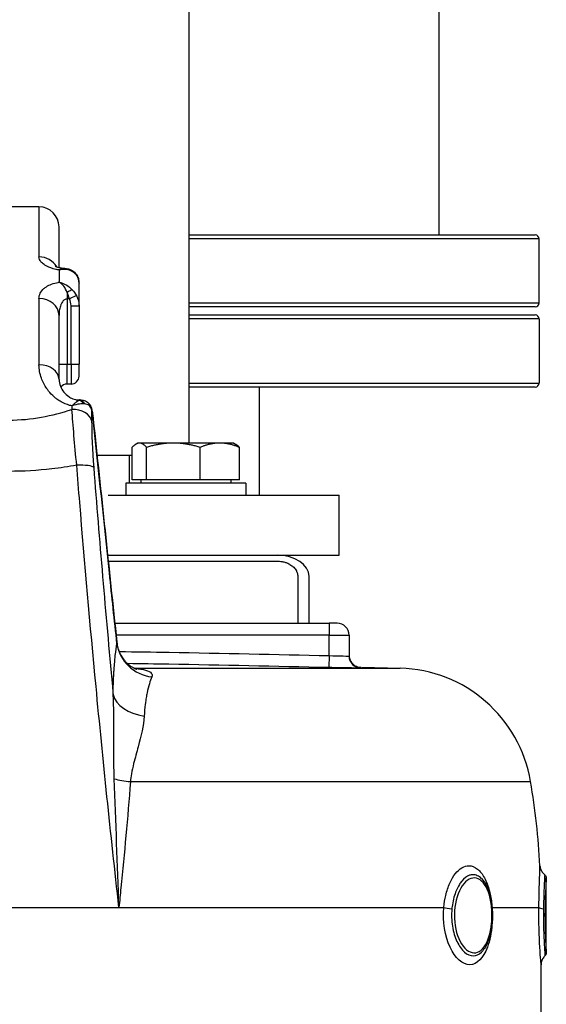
# Model space of a CAD drawing. Header units: millimetres. Extents: x -309 to 8091, y -6405 to -465.
# Tile 54 of 58: x 6600 to 6732, y -2155 to -1909. Entities that reach past the tile are written whole.
import ezdxf

# ---------------------------------------------------------------- set-up
doc = ezdxf.new("R2010")
doc.units = ezdxf.units.MM
doc.header["$LTSCALE"] = 20
doc.layers.add('02-LINIE-035', color=2, linetype='CONTINUOUS')

msp = doc.modelspace()

# ---------------------------------------------------------------- linework, layer by layer
at = {"layer": '02-LINIE-035'}
for p, q in [((6642.5, -2015), (6642.5, -1209.34)), ((6705, -1963), (6705, -1506.33)), ((6605, -1956), (6590, -1956)), ((6605, -1956), (6605, -1968.52)), ((6610, -1971.14), (6610, -1961)), ((6642.5, -1963), (6729, -1963)), ((6730, -1964), (6642.5, -1964)), ((6730, -1980), (6730, -1964)), ((6610, -1971.76), (6610, -1971.76)), ((6610, -1971.76), (6610, -1974.8)), ((6612, -1971.71), (6612, -1971.71)), ((6615, -1980.71), (6615, -1975.06)), ((6612, -1977.39), (6612, -1979.01)), ((6605, -1978.89), (6605, -1995.44)), ((6612.61, -1979.01), (6612, -1979.01)), ((6612, -1979.01), (6612, -1995.27)), ((6614.36, -1978.16), (6612.61, -1979.01)), ((6642.5, -1980), (6730, -1980)), ((6613, -1980.71), (6615, -1980.71)), ((6613, -1995.27), (6613, -1980.71)), ((6615, -1980.71), (6615, -1995.27)), ((6729, -1981), (6642.5, -1981)), ((6610, -1999.13), (6610, -1983.13)), ((6642.5, -1983), (6729, -1983)), ((6730, -1984), (6642.5, -1984)), ((6730, -1984), (6730, -2000)), ((6610, -1995.27), (6612, -1995.27)), ((6612, -1995.27), (6613, -1995.27)), ((6612, -2000.27), (6612, -1995.27)), ((6613, -1995.27), (6615, -1995.27)), ((6613, -1995.27), (6613, -2000.27)), ((6615, -1998.27), (6615, -1995.27)), ((6613, -2000.27), (6612, -2000.27)), ((6642.5, -2000), (6730, -2000)), ((6729, -2001), (6642.5, -2001)), ((6660, -2001), (6660, -2028)), ((6615, -2004.34), (6615, -2004.24)), ((6615.15, -2004.24), (6615, -2004.24)), ((6615.15, -2004.29), (6615.15, -2004.24)), ((6615.43, -2004.24), (6615.43, -2004.24)), ((6611, -2004.95), (6611, -2004.95)), ((6615, -2005.27), (6615, -2005.28)), ((6615.15, -2005.11), (6615.15, -2005.11)), ((6605, -2008.64), (6605, -2008.65)), ((6613.38, -2008.65), (6613.38, -2008.64)), ((6618.55, -2009.05), (6618.56, -2009.04)), ((6628.32, -2018), (6628.32, -2016.06)), ((6629.69, -2015), (6629.27, -2015.24)), ((6630.1, -2015), (6629.69, -2015)), ((6638.59, -2015), (6630.1, -2015)), ((6631.9, -2024.2), (6631.9, -2016.07)), ((6650.18, -2015), (6638.59, -2015)), ((6645.28, -2024.2), (6645.28, -2016.07)), ((6653.69, -2015), (6650.18, -2015)), ((6653.69, -2015), (6654.12, -2015.24)), ((6655.08, -2024.2), (6655.08, -2016.07)), ((6619.51, -2018), (6628.32, -2018)), ((6627.65, -2025), (6627.65, -2018)), ((6628.31, -2024.2), (6628.31, -2018)), ((6605, -2021.77), (6605, -2021.77)), ((6631.9, -2024.2), (6628.31, -2024.2)), ((6630.45, -2024.2), (6630.45, -2025)), ((6645.28, -2024.2), (6631.9, -2024.2)), ((6655.08, -2024.2), (6645.28, -2024.2)), ((6652.94, -2024.2), (6652.94, -2025)), ((6656.69, -2025), (6626.69, -2025)), ((6626.69, -2025), (6626.69, -2028)), ((6656.69, -2025), (6656.69, -2028)), ((6622.26, -2028), (6680, -2028)), ((6680, -2043), (6680, -2028)), ((6622.15, -2043), (6680, -2043)), ((6622.31, -2044.5), (6664.5, -2044.5)), ((6669.67, -2048.33), (6669.67, -2060)), ((6672.5, -2060), (6672.5, -2048.33)), ((6617.79, -2060), (6617.79, -2060)), ((6623.95, -2060), (6677.5, -2060)), ((6679.5, -2060), (6677.5, -2060)), ((6677.5, -2060), (6677.5, -2063)), ((6618.06, -2063), (6618.06, -2063)), ((6677.5, -2063), (6624.26, -2063)), ((6677.5, -2068.09), (6677.5, -2063)), ((6677.5, -2063), (6682.5, -2063)), ((6682.5, -2063), (6682.5, -2068.19)), ((6624.45, -2064.72), (6624.45, -2064.72)), ((6618.43, -2066.99), (6618.43, -2066.99)), ((6677.5, -2068.09), (6677.43, -2071.09)), ((6664.5, -2070.8), (6664.5, -2070.8)), ((6672.5, -2070.98), (6672.5, -2070.98)), ((6685.43, -2071.19), (6685.42, -2070.99)), ((6685.73, -2070.99), (6695.23, -2071.24)), ((6628.81, -2071.24), (6695.23, -2071.24)), ((6623.7, -2082.01), (6623.7, -2082.01)), ((6623.85, -2100.01), (6623.85, -2100.01)), ((6627.84, -2099.58), (6727.87, -2099.58)), ((6623.93, -2102.08), (6623.93, -2102.08)), ((6624.27, -2111), (6624.27, -2111)), ((6731.8, -2142.35), (6731.8, -2123.64)), ((6570.02, -2131), (6624.98, -2131)), ((6624.98, -2131), (6706.17, -2131)), ((6718.24, -2131), (6729.95, -2131)), ((6730.5, -2165.11), (6730.5, -2145.31))]:
    msp.add_line(p, q, dxfattribs=at)
for centre, radius, start, end in [((6605, -1961), 5, 0, 90), ((6729, -1964), 1, 0, 90), ((6729, -1980), 1, 270, 0), ((6729, -1984), 1, 0, 90), ((6613, -1998.27), 2, 270, 0), ((6612, -2002.27), 2, 90, 140.8856), ((6729, -2000), 1, 270, 0), ((6679.5, -2063), 3, 0, 90), ((6694.34, -2105.23), 34, 9.5684, 88.5), ((6541.5, -2131), 189, 3.1511, 9.5684)]:
    msp.add_arc(centre, radius, start, end, dxfattribs=at)
for centre, major_axis, ratio, start_param, end_param in [((6605, -1973.1), (-5, 0), 0.916515, 3.629125, 4.712389), ((6605, -1973.1), (5, 0.01), 0.916602, 0.303959, 0.303963), ((6612, -1973.49), (0.68, 1.88), 0.774467, 5.743693, 6.282073), ((6612, -1978.04), (1.58, 1.23), 0.260824, 0.391904, 1.369605), ((6605, -1983.13), (5, 0), 0.84735, 0, 1.570796), ((6608.39, -1981.23), (3.98, 2.65), 0.878582, 5.754374, 6.166365), ((6605, -1999.13), (5, 0), 0.737028, 0, 1.570796), ((6605, -1994.3), (-5, 0), 0.886502, 1.685014, 1.685082), ((6605, -1994.44), (4.99, 0.23), 0.885158, 4.794254, 4.794302), ((6613.44, -2009.6), (2.29, 5.3), 0.343881, 0.276613, 0.337487), ((6615, -2006.3), (-0.47, 1.94), 0.769026, 5.110404, 5.975519), ((6615.15, -2006.27), (-0.34, 1.97), 0.791734, 5.1249, 6.067553), ((6615.25, -2105.97), (-1.88, 149.98), 0.006948, 0.838608, 0.846345), ((6613.22, -2009.9), (5, 0.03), 0.662708, 0.148376, 1.5664), ((6613.59, -2009.72), (-4.39, -3.74), 0.578639, 3.632221, 3.693037), ((6616.17, -2006.76), (1.93, 0.51), 0.820976, 6.097636, 6.283193), ((6616.17, -2006.76), (1.93, 0.51), 0.820976, 0, 0.000116), ((6619.75, -2107.88), (1.51, -147.75), 0.005237, 3.95657, 3.982586), ((6613.75, -2021.66), (4.98, 0.39), 0.212043, 0.128348, 1.416477), ((6664.5, -2048.33), (8, 0), 0.666667, 0, 1.570796), ((6634.37, -2064.09), (-9.83, 1.84), 0.942097, 0.30745, 1.628978), ((6685.5, -2068.19), (-3, 0), 0.999947, 0, 1.546712), ((6633.39, -2076.76), (-10, 0.11), 0.663174, 0.174785, 1.366627), ((6630.14, -2097.92), (9.97, -0.76), 0.187564, 4.038844, 4.494398), ((6708.63, -2131), (-2.99, 0.29), 0.135021, 0.62097, 1.44019), ((6720.96, -2131), (-2.99, -0.21), 0.150022, 5.938053, 5.939953), ((6720.96, -2131), (-2.99, -0.21), 0.150022, 5.845127, 5.84659), ((6732.94, -2131), (-3, 0.05), 0.164562, 0.092094, 0.911315)]:
    msp.add_ellipse(centre, major_axis=major_axis, ratio=ratio, start_param=start_param, end_param=end_param, dxfattribs=at)
for points, knots in [([(6610, -1971.76), (6609.73, -1971.72), (6609.46, -1971.67), (6609.2, -1971.61), (6608.33, -1971.42), (6607.57, -1971.14), (6606.94, -1970.81), (6606.71, -1970.69), (6606.5, -1970.56), (6606.31, -1970.43), (6605.97, -1970.21), (6605.7, -1969.97), (6605.5, -1969.72), (6605.17, -1969.32), (6605, -1968.92), (6605, -1968.52)], [0, 0, 0, 0, 0.089157, 0.089157, 0.089157, 0.389381, 0.389381, 0.389381, 0.5, 0.5, 0.5, 0.693605, 0.693605, 0.693605, 1, 1, 1, 1]), ([(6609.06, -1970.78), (6609.06, -1970.78), (6609.12, -1970.82), (6609.32, -1970.92), (6609.46, -1970.98), (6609.84, -1971.1), (6610.08, -1971.17), (6610.61, -1971.28), (6610.91, -1971.32), (6611.27, -1971.35), (6611.32, -1971.36), (6611.37, -1971.36)], [0.4845023, 0.4845023, 0.4845023, 0.4845023, 0.5873357, 0.5873357, 0.6830323, 0.6830323, 0.7843736, 0.7843736, 0.8807165, 0.8807165, 0.8961906, 0.8961906, 0.8961906, 0.8961906]), ([(6610, -1971.14), (6610.11, -1971.17), (6610.23, -1971.2), (6610.61, -1971.28), (6610.91, -1971.32), (6611.27, -1971.35), (6611.32, -1971.36), (6611.37, -1971.36)], [0.7382124, 0.7382124, 0.7382124, 0.7382124, 0.7843736, 0.7843736, 0.8807165, 0.8807165, 0.8961906, 0.8961906, 0.8961906, 0.8961906]), ([(6611.46, -1971.36), (6611.15, -1971.34), (6610.76, -1971.43), (6610.34, -1971.6), (6610.23, -1971.65), (6610.12, -1971.7), (6610, -1971.76)], [0.3589784, 0.3589784, 0.3589784, 0.3589784, 0.8651986, 0.8651986, 0.8651986, 1, 1, 1, 1]), ([(6612.68, -1971.61), (6613.1, -1971.76), (6613.51, -1972), (6614.16, -1972.6), (6614.43, -1972.95), (6614.79, -1973.7), (6614.91, -1974.1), (6614.99, -1974.69), (6615, -1974.88), (6615, -1975.06)], [0.000128, 0.000128, 0.000128, 0.000128, 0.1528106, 0.1528106, 0.293723, 0.293723, 0.4238453, 0.4238453, 0.4815083, 0.4815083, 0.4815083, 0.4815083]), ([(6615, -1975.06), (6615, -1974.38), (6614.82, -1973.75), (6614.51, -1973.25), (6614.22, -1972.78), (6613.81, -1972.41), (6613.33, -1972.15)], [0, 0, 0, 0, 0.518172, 0.518172, 0.518172, 1, 1, 1, 1]), ([(6605, -1978.89), (6605, -1977.99), (6605.41, -1977.13), (6606.25, -1976.4), (6606.43, -1976.24), (6606.63, -1976.09), (6606.86, -1975.94), (6607.61, -1975.46), (6608.61, -1975.07), (6609.76, -1974.85), (6609.84, -1974.83), (6609.92, -1974.82), (6610, -1974.8)], [0, 0, 0, 0, 0.5, 0.5, 0.5, 0.607782, 0.607782, 0.607782, 0.97431, 0.97431, 0.97431, 1, 1, 1, 1]), ([(6612, -1979.01), (6611.89, -1979.01), (6611.78, -1979.03), (6611.67, -1979.06), (6611.58, -1979.09), (6611.48, -1979.14), (6611.4, -1979.19), (6611.19, -1979.32), (6611.01, -1979.5), (6610.87, -1979.7), (6610.73, -1979.88), (6610.62, -1980.08), (6610.53, -1980.28), (6610.5, -1980.35), (6610.46, -1980.43), (6610.44, -1980.5), (6610.29, -1980.87), (6610.19, -1981.25), (6610.13, -1981.64), (6610.04, -1982.13), (6610, -1982.63), (6610, -1983.13)], [0, 0, 0, 0, 0.06181, 0.06181, 0.06181, 0.118241, 0.118241, 0.118241, 0.26387, 0.26387, 0.26387, 0.40093, 0.40093, 0.40093, 0.45041, 0.45041, 0.45041, 0.692235, 0.692235, 0.692235, 1, 1, 1, 1]), ([(6613.22, -2005.72), (6613.02, -2005.68), (6612.83, -2005.63), (6612.64, -2005.58), (6611.89, -2005.37), (6611.19, -2005.07), (6610.54, -2004.71), (6610.16, -2004.5), (6609.81, -2004.26), (6609.47, -2004.02), (6609.24, -2003.84), (6609.02, -2003.66), (6608.8, -2003.47), (6608.28, -2003.02), (6607.81, -2002.52), (6607.41, -2002.02), (6607.24, -2001.81), (6607.09, -2001.6), (6606.94, -2001.39), (6606.37, -2000.56), (6605.92, -1999.67), (6605.6, -1998.79), (6605.2, -1997.68), (6605, -1996.56), (6605, -1995.44)], [0, 0, 0, 0, 0.03379, 0.03379, 0.03379, 0.169557, 0.169557, 0.169557, 0.25, 0.25, 0.25, 0.306466, 0.306466, 0.306466, 0.444259, 0.444259, 0.444259, 0.5, 0.5, 0.5, 0.721826, 0.721826, 0.721826, 1, 1, 1, 1]), ([(6610, -1999.13), (6610, -1999.63), (6610.11, -2000.2), (6610.57, -2001.3), (6610.86, -2001.8), (6611.56, -2002.66), (6611.95, -2003.05), (6612.72, -2003.58), (6613.04, -2003.77), (6613.63, -2004.01), (6613.86, -2004.09), (6614.24, -2004.17), (6614.38, -2004.2), (6614.68, -2004.23), (6614.84, -2004.24), (6615, -2004.24)], [0, 0, 0, 0, 0.420816, 0.420816, 0.734747, 0.734747, 0.9864, 0.9864, 1.135418, 1.135418, 1.218562, 1.218562, 1.263926, 1.263926, 1.311765, 1.311765, 1.311765, 1.311765]), ([(6615, -2004.34), (6614.85, -2004.42), (6614.67, -2004.54), (6614.47, -2004.69), (6614.27, -2004.83), (6614.05, -2005.01), (6613.82, -2005.2), (6613.72, -2005.29), (6613.61, -2005.37), (6613.51, -2005.47), (6613.46, -2005.51), (6613.41, -2005.55), (6613.36, -2005.6), (6613.33, -2005.62), (6613.31, -2005.64), (6613.29, -2005.66), (6613.27, -2005.67), (6613.26, -2005.68), (6613.25, -2005.69), (6613.25, -2005.7), (6613.24, -2005.7), (6613.23, -2005.71), (6613.23, -2005.71), (6613.23, -2005.71), (6613.23, -2005.71), (6613.22, -2005.72), (6613.22, -2005.72), (6613.22, -2005.72)], [0, 0, 0, 0, 0.372379, 0.372379, 0.372379, 0.720983, 0.720983, 0.720983, 0.867591, 0.867591, 0.867591, 0.935969, 0.935969, 0.935969, 0.968822, 0.968822, 0.968822, 0.98477, 0.98477, 0.98477, 0.992543, 0.992543, 0.992543, 0.995838, 0.995838, 0.995838, 1, 1, 1, 1]), ([(6615.43, -2004.24), (6615.83, -2004.24), (6616.24, -2004.32), (6616.94, -2004.63), (6617.25, -2004.85), (6617.7, -2005.34), (6617.87, -2005.6), (6618.03, -2006), (6618.07, -2006.12), (6618.1, -2006.25)], [0, 0, 0, 0, 0.1371522, 0.1371522, 0.2550942, 0.2550942, 0.3534926, 0.3534926, 0.395398, 0.395398, 0.395398, 0.395398]), ([(6581.78, -2006.59), (6584.25, -2007.42), (6586.83, -2008.09), (6589.48, -2008.56), (6591.69, -2008.94), (6593.93, -2009.18), (6596.2, -2009.24), (6596.64, -2009.25), (6597.08, -2009.26), (6597.53, -2009.26), (6597.53, -2009.26), (6597.54, -2009.26), (6597.54, -2009.26), (6600.27, -2009.26), (6602.94, -2009.01), (6605.59, -2008.54), (6608.23, -2008.08), (6610.78, -2007.41), (6613.22, -2006.59)], [0, 0, 0, 0, 0.250151, 0.250151, 0.250151, 0.459302, 0.459302, 0.459302, 0.5, 0.5, 0.5, 0.500476, 0.500476, 0.500476, 0.751079, 0.751079, 0.751079, 1, 1, 1, 1]), ([(6616.19, -2005.21), (6615.87, -2005.19), (6615.52, -2005.21), (6615.15, -2005.25), (6614.55, -2005.33), (6613.88, -2005.49), (6613.22, -2005.72)], [0, 0, 0, 0, 0.3773337, 0.3773337, 0.3773337, 0.9999323, 0.9999323, 0.9999323, 0.9999323]), ([(6618.15, -2006.55), (6618.05, -2006.15), (6617.83, -2005.84), (6617.52, -2005.62), (6617.23, -2005.41), (6616.86, -2005.28), (6616.44, -2005.23)], [0, 0, 0, 0, 0.517979, 0.517979, 0.517979, 1, 1, 1, 1]), ([(6618.1, -2006.25), (6618.17, -2006.49), (6618.23, -2006.77), (6618.32, -2007.28), (6618.36, -2007.5), (6618.45, -2008.11), (6618.51, -2008.53), (6618.56, -2008.97), (6618.56, -2009.01), (6618.56, -2009.04)], [0, 0, 0, 0, 0.1104106, 0.1104106, 0.1868365, 0.1868365, 0.3106797, 0.3106797, 0.3213702, 0.3213702, 0.3213702, 0.3213702]), ([(6618.55, -2009.05), (6618.52, -2008.71), (6618.47, -2008.36), (6618.43, -2008.04), (6618.38, -2007.72), (6618.33, -2007.42), (6618.28, -2007.16), (6618.24, -2006.92), (6618.19, -2006.72), (6618.15, -2006.55)], [0, 0, 0, 0, 0.346227, 0.346227, 0.346227, 0.692595, 0.692595, 0.692595, 1, 1, 1, 1]), ([(6624.48, -2065.13), (6623.86, -2059.24), (6623.23, -2053.35), (6621.26, -2034.66), (6619.91, -2021.85), (6618.55, -2009.05)], [0, 0, 0, 0, 0.315066, 0.315066, 1, 1, 1, 1]), ([(6614.43, -2020.55), (6612.37, -2020.92), (6610.29, -2021.22), (6608.18, -2021.46), (6604.65, -2021.86), (6601.13, -2022.07), (6597.56, -2022.07), (6597.54, -2022.07), (6597.52, -2022.07), (6597.51, -2022.07), (6593.95, -2022.07), (6590.43, -2021.87), (6586.91, -2021.47), (6584.78, -2021.23), (6582.66, -2020.92), (6580.57, -2020.55)], [0, 0, 0, 0, 0.18626, 0.18626, 0.18626, 0.498543, 0.498543, 0.498543, 0.5, 0.5, 0.5, 0.811153, 0.811153, 0.811153, 1, 1, 1, 1]), ([(6624.98, -2131), (6622.91, -2112.59), (6621, -2094.11), (6619.25, -2075.79), (6617.78, -2060.39), (6616.44, -2045.07), (6615.18, -2029.84), (6614.93, -2026.74), (6614.68, -2023.64), (6614.43, -2020.55)], [0, 0, 0, 0, 0.497038, 0.497038, 0.497038, 0.91486, 0.91486, 0.91486, 1, 1, 1, 1]), ([(6618.68, -2021.13), (6620.09, -2039.23), (6621.64, -2057.47), (6623.35, -2075.82), (6623.41, -2076.48), (6623.47, -2077.14), (6623.53, -2077.8)], [0, 0, 0, 0, 0.965203, 0.965203, 0.965203, 1, 1, 1, 1]), ([(6664.5, -2044.5), (6664.92, -2044.5), (6665.65, -2044.56), (6666.44, -2044.76), (6667.02, -2044.96), (6667.38, -2045.13), (6667.81, -2045.36), (6668.14, -2045.58), (6668.52, -2045.88), (6668.79, -2046.15), (6669.09, -2046.53), (6669.29, -2046.85), (6669.47, -2047.25), (6669.56, -2047.52), (6669.62, -2047.8), (6669.66, -2048.04), (6669.67, -2048.23), (6669.67, -2048.33)], [-7.853982, -7.853982, -7.853982, -7.853982, -7.592182, -7.395833, -7.330383, -7.199483, -7.134033, -7.003134, -6.937684, -6.806784, -6.741334, -6.610435, -6.544985, -6.44681, -6.414085, -6.348635, -6.283185, -6.283185, -6.283185, -6.283185]), ([(6623.74, -2072), (6623.75, -2071.97), (6623.75, -2071.95), (6623.75, -2071.92), (6623.79, -2071.34), (6623.83, -2070.78), (6623.87, -2070.25), (6623.93, -2069.46), (6624, -2068.73), (6624.07, -2068.06), (6624.2, -2066.92), (6624.33, -2065.94), (6624.48, -2065.13)], [0, 0, 0, 0, 0.009223, 0.009223, 0.009223, 0.207241, 0.207241, 0.207241, 0.5, 0.5, 0.5, 1, 1, 1, 1]), ([(6624.45, -2064.72), (6624.55, -2065.75), (6624.85, -2066.77), (6625.76, -2068.58), (6626.39, -2069.41), (6627.38, -2070.33), (6627.7, -2070.58), (6628.26, -2070.95), (6628.5, -2071.09), (6628.87, -2071.27), (6629.01, -2071.33), (6629.22, -2071.41), (6629.29, -2071.44), (6629.39, -2071.47), (6629.42, -2071.48), (6629.42, -2071.48)], [0, 0, 0, 0, 0.340543, 0.340543, 0.67889, 0.67889, 0.831333, 0.831333, 0.953957, 0.953957, 1.04558, 1.04558, 1.117481, 1.117481, 1.191872, 1.191872, 1.191872, 1.191872]), ([(6625.04, -2067.08), (6629.19, -2067.13), (6633.35, -2067.2), (6637.5, -2067.27), (6650.84, -2067.5), (6664.17, -2067.79), (6677.5, -2068.09)], [0.6720678, 0.6720678, 0.6720678, 0.6720678, 0.7500003, 0.7500003, 0.7500003, 1, 1, 1, 1]), ([(6677.5, -2068.09), (6678.82, -2068.14), (6680.11, -2068.18), (6681.96, -2068.21), (6682.5, -2068.21), (6682.5, -2068.19)], [0, 0, 0, 0, 0.5, 0.5, 1, 1, 1, 1]), ([(6682.5, -2067.99), (6682.5, -2068.11), (6682.51, -2068.22), (6682.53, -2068.45), (6682.55, -2068.56), (6682.62, -2068.88), (6682.7, -2069.08), (6682.88, -2069.47), (6682.99, -2069.65), (6683.24, -2069.98), (6683.39, -2070.14), (6683.71, -2070.41), (6683.88, -2070.53), (6684.25, -2070.73), (6684.44, -2070.81), (6684.9, -2070.94), (6685.16, -2070.99), (6685.42, -2070.99)], [0, 0, 0, 0, 0.0341645, 0.0341645, 0.0678931, 0.0678931, 0.1324228, 0.1324228, 0.1952686, 0.1952686, 0.2581144, 0.2581144, 0.3209602, 0.3209602, 0.383806, 0.383806, 0.4626136, 0.4626136, 0.4626136, 0.4626136]), ([(6677.43, -2071.09), (6664.11, -2070.79), (6650.78, -2070.5), (6637.45, -2070.27), (6634.01, -2070.21), (6630.58, -2070.15), (6627.14, -2070.1)], [0, 0, 0, 0, 0.2500941, 0.2500941, 0.2500941, 0.3146252, 0.3146252, 0.3146252, 0.3146252]), ([(6685.43, -2071.19), (6685.43, -2071.21), (6684.56, -2071.21), (6683.08, -2071.19), (6681.61, -2071.18), (6679.54, -2071.14), (6677.43, -2071.09)], [0, 0, 0, 0, 0.499928, 0.499928, 0.499928, 1, 1, 1, 1]), ([(6623.53, -2077.8), (6623.55, -2076.35), (6623.59, -2074.99), (6623.65, -2073.73), (6623.66, -2073.32), (6623.69, -2072.92), (6623.71, -2072.52), (6623.72, -2072.35), (6623.73, -2072.17), (6623.74, -2072)], [0, 0, 0, 0, 0.677989, 0.677989, 0.677989, 0.90028, 0.90028, 0.90028, 1, 1, 1, 1]), ([(6629.07, -2071.35), (6630.06, -2071.43), (6630.95, -2071.54), (6631.66, -2071.73), (6633.02, -2072.09), (6633.53, -2072.72), (6633.21, -2073.44)], [0.2404846, 0.2404846, 0.2404846, 0.2404846, 0.5, 0.5, 0.5, 1, 1, 1, 1]), ([(6633.21, -2073.44), (6632.76, -2074.42), (6632.37, -2075.73), (6632.03, -2077.39), (6631.95, -2077.8), (6631.87, -2078.23), (6631.79, -2078.68), (6631.72, -2079.13), (6631.65, -2079.6), (6631.59, -2080.08), (6631.58, -2080.16), (6631.57, -2080.24), (6631.56, -2080.31), (6631.45, -2081.22), (6631.36, -2082.19), (6631.29, -2083.23)], [0, 0, 0, 0, 0.504061, 0.504061, 0.504061, 0.628889, 0.628889, 0.628889, 0.753092, 0.753092, 0.753092, 0.772384, 0.772384, 0.772384, 1, 1, 1, 1]), ([(6623.81, -2098.91), (6623.73, -2096.99), (6623.72, -2095.11), (6623.72, -2093.22), (6623.72, -2091.42), (6623.73, -2089.62), (6623.74, -2087.82), (6623.75, -2084.42), (6623.73, -2081.08), (6623.53, -2077.8)], [0, 0, 0, 0, 0.265918, 0.265918, 0.265918, 0.519268, 0.519268, 0.519268, 1, 1, 1, 1]), ([(6631.29, -2083.23), (6631.14, -2085.61), (6630.53, -2088.13), (6629.8, -2090.86), (6629.43, -2092.22), (6629.03, -2093.63), (6628.66, -2095.09), (6628.46, -2095.92), (6628.26, -2096.77), (6628.11, -2097.65), (6628, -2098.28), (6627.91, -2098.92), (6627.84, -2099.58)], [0, 0, 0, 0, 0.5, 0.5, 0.5, 0.751514, 0.751514, 0.751514, 0.895882, 0.895882, 0.895882, 1, 1, 1, 1]), ([(6627.84, -2099.58), (6627.51, -2104.07), (6627.14, -2108.58), (6626.72, -2113.11), (6626.33, -2117.44), (6625.91, -2121.78), (6625.47, -2126.13), (6625.31, -2127.75), (6625.14, -2129.37), (6624.98, -2131)], [0, 0, 0, 0, 0.4321887, 0.4321887, 0.4321887, 0.8458026, 0.8458026, 0.8458026, 1, 1, 1, 1]), ([(6706.17, -2131), (6706.27, -2129.96), (6706.44, -2128.95), (6706.66, -2128), (6706.92, -2126.91), (6707.26, -2125.89), (6707.66, -2124.97), (6707.88, -2124.48), (6708.12, -2124.01), (6708.38, -2123.58), (6708.82, -2122.84), (6709.32, -2122.23), (6709.84, -2121.75), (6710.41, -2121.23), (6711.02, -2120.87), (6711.64, -2120.71), (6711.9, -2120.64), (6712.17, -2120.61), (6712.43, -2120.6), (6713.19, -2120.6), (6713.93, -2120.9), (6714.61, -2121.45), (6715.24, -2121.96), (6715.82, -2122.68), (6716.32, -2123.58), (6716.84, -2124.53), (6717.27, -2125.68), (6717.6, -2126.95), (6717.86, -2127.96), (6718.05, -2129.05), (6718.17, -2130.17), (6718.2, -2130.45), (6718.22, -2130.72), (6718.24, -2131)], [0, 0, 0, 0, 0.0902582, 0.0902582, 0.0902582, 0.1936914, 0.1936914, 0.1936914, 0.25, 0.25, 0.25, 0.3473076, 0.3473076, 0.3473076, 0.4547331, 0.4547331, 0.4547331, 0.5, 0.5, 0.5, 0.6303366, 0.6303366, 0.6303366, 0.75, 0.75, 0.75, 0.8762367, 0.8762367, 0.8762367, 0.975991, 0.975991, 0.975991, 1, 1, 1, 1]), ([(6729.95, -2131), (6729.99, -2128.12), (6730.06, -2125.49), (6730.12, -2123.58), (6730.15, -2122.58), (6730.17, -2121.81), (6730.19, -2121.3), (6730.21, -2120.85), (6730.21, -2120.61), (6730.21, -2120.6), (6730.21, -2120.6), (6730.21, -2120.6), (6730.21, -2120.6)], [0, 0, 0, 0, 0.25, 0.25, 0.25, 0.3818068, 0.3818068, 0.3818068, 0.5, 0.5, 0.5, 0.5001763, 0.5001763, 0.5001763, 0.5001763]), ([(6730.21, -2120.6), (6730.23, -2120.93), (6730.3, -2121.25), (6730.54, -2121.86), (6730.72, -2122.14), (6731.07, -2122.55), (6731.23, -2122.7), (6731.4, -2122.83)], [0, 0, 0, 0, 0.0971713, 0.0971713, 0.1946977, 0.1946977, 0.2597907, 0.2597907, 0.2597907, 0.2597907]), ([(6715.55, -2123.79), (6715.24, -2123.48), (6714.9, -2123.24), (6714.55, -2123.08), (6714.2, -2122.92), (6713.83, -2122.84), (6713.46, -2122.84), (6713.16, -2122.84), (6712.86, -2122.89), (6712.57, -2122.99), (6711.9, -2123.22), (6711.24, -2123.72), (6710.65, -2124.44), (6710.45, -2124.69), (6710.25, -2124.96), (6710.07, -2125.26), (6709.71, -2125.83), (6709.4, -2126.48), (6709.13, -2127.19), (6708.72, -2128.28), (6708.42, -2129.5), (6708.26, -2130.81), (6708.23, -2130.99), (6708.21, -2131.17), (6708.2, -2131.36)], [0.345577, 0.345577, 0.345577, 0.345577, 0.4224426, 0.4224426, 0.4224426, 0.5, 0.5, 0.5, 0.5620177, 0.5620177, 0.5620177, 0.7019548, 0.7019548, 0.7019548, 0.75, 0.75, 0.75, 0.8412321, 0.8412321, 0.8412321, 0.9806098, 0.9806098, 0.9806098, 1, 1, 1, 1]), ([(6718.17, -2131.48), (6718.08, -2130.23), (6717.88, -2129.01), (6717.56, -2127.93), (6716.96, -2125.85), (6715.96, -2124.37), (6714.8, -2123.85), (6713.63, -2123.33), (6712.29, -2123.79), (6711.19, -2125.1), (6710.09, -2126.42), (6709.24, -2128.56), (6708.94, -2130.98)], [0.5602271, 0.5602271, 0.5602271, 0.5602271, 0.625, 0.625, 0.625, 0.75, 0.75, 0.75, 0.875, 0.875, 0.875, 1, 1, 1, 1]), ([(6715.56, -2123.79), (6716.1, -2124.32), (6716.56, -2125.01), (6717.34, -2126.65), (6717.66, -2127.62), (6718.07, -2129.53), (6718.2, -2130.46), (6718.35, -2132.52), (6718.35, -2133.68), (6718.17, -2135.88), (6717.99, -2136.95), (6717.49, -2138.89), (6717.16, -2139.78), (6716.5, -2141.03), (6716.22, -2141.46), (6715.9, -2141.83)], [0, 0, 0, 0, 0.33254, 0.33254, 0.678557, 0.678557, 0.965113, 0.965113, 1.303656, 1.303656, 1.634846, 1.634846, 1.967272, 1.967272, 2.17591, 2.17591, 2.17591, 2.17591]), ([(6731.4, -2122.84), (6731.4, -2122.84), (6731.4, -2122.84), (6731.4, -2122.84), (6731.4, -2122.84), (6731.4, -2122.89), (6731.39, -2122.99), (6731.38, -2123.22), (6731.35, -2123.72), (6731.31, -2124.44), (6731.3, -2124.69), (6731.29, -2124.96), (6731.27, -2125.26), (6731.25, -2125.83), (6731.22, -2126.48), (6731.19, -2127.19), (6731.16, -2128.28), (6731.12, -2129.5), (6731.1, -2130.81), (6731.1, -2130.99), (6731.1, -2131.17), (6731.1, -2131.36)], [0.4999142, 0.4999142, 0.4999142, 0.4999142, 0.5, 0.5, 0.5, 0.5620177, 0.5620177, 0.5620177, 0.7019548, 0.7019548, 0.7019548, 0.75, 0.75, 0.75, 0.8412321, 0.8412321, 0.8412321, 0.9806098, 0.9806098, 0.9806098, 1, 1, 1, 1]), ([(6731.4, -2122.84), (6731.49, -2122.9), (6731.56, -2122.98), (6731.69, -2123.16), (6731.73, -2123.26), (6731.79, -2123.45), (6731.8, -2123.54), (6731.8, -2123.63)], [0.00006538, 0.00006538, 0.00006538, 0.00006538, 0.03236907, 0.03236907, 0.06486701, 0.06486701, 0.09212398, 0.09212398, 0.09212398, 0.09212398]), ([(6731.8, -2123.64), (6731.8, -2123.65), (6731.76, -2124.15), (6731.7, -2125.1), (6731.63, -2126.42), (6731.52, -2128.56), (6731.48, -2130.98)], [0.7844727, 0.7844727, 0.7844727, 0.7844727, 0.875, 0.875, 0.875, 1, 1, 1, 1]), ([(6718.22, -2135.19), (6718.06, -2137.3), (6717.67, -2139.31), (6717.07, -2140.94), (6716.07, -2143.65), (6714.46, -2145.31), (6712.68, -2145.31), (6710.91, -2145.31), (6709.01, -2143.67), (6707.73, -2140.95), (6706.45, -2138.23), (6705.84, -2134.53), (6706.17, -2131)], [0.0986771, 0.0986771, 0.0986771, 0.0986771, 0.25, 0.25, 0.25, 0.5, 0.5, 0.5, 0.75, 0.75, 0.75, 1, 1, 1, 1]), ([(6708.2, -2131.36), (6708.06, -2132.81), (6708.11, -2134.32), (6708.33, -2135.71), (6708.55, -2137.11), (6708.95, -2138.43), (6709.47, -2139.54), (6709.47, -2139.55), (6709.48, -2139.55), (6709.48, -2139.56), (6710, -2140.67), (6710.65, -2141.57), (6711.35, -2142.17), (6712.05, -2142.78), (6712.8, -2143.1), (6713.53, -2143.1), (6714.26, -2143.1), (6714.96, -2142.78), (6715.59, -2142.17), (6715.69, -2142.07), (6715.8, -2141.96), (6715.9, -2141.84)], [0, 0, 0, 0, 0.1248524, 0.1248524, 0.1248524, 0.25, 0.25, 0.25, 0.250524, 0.250524, 0.250524, 0.3753899, 0.3753899, 0.3753899, 0.499891, 0.499891, 0.499891, 0.6243466, 0.6243466, 0.6243466, 0.6454872, 0.6454872, 0.6454872, 0.6454872]), ([(6708.94, -2130.98), (6708.64, -2133.41), (6708.91, -2136), (6709.64, -2138.05), (6710.38, -2140.11), (6711.56, -2141.62), (6712.79, -2142.14), (6714.01, -2142.66), (6715.28, -2142.22), (6716.26, -2140.89), (6717.23, -2139.56), (6717.9, -2137.42), (6718.13, -2135.01), (6718.24, -2133.85), (6718.25, -2132.65), (6718.17, -2131.48)], [0, 0, 0, 0, 0.125, 0.125, 0.125, 0.25, 0.25, 0.25, 0.375, 0.375, 0.375, 0.5, 0.5, 0.5, 0.5602271, 0.5602271, 0.5602271, 0.5602271]), ([(6730.5, -2145.31), (6730.5, -2145.31), (6730.33, -2143.67), (6730.17, -2140.95), (6730.01, -2138.23), (6729.9, -2134.53), (6729.95, -2131)], [0.5001492, 0.5001492, 0.5001492, 0.5001492, 0.75, 0.75, 0.75, 1, 1, 1, 1]), ([(6731.1, -2131.36), (6731.08, -2132.81), (6731.08, -2134.32), (6731.11, -2135.71), (6731.14, -2137.11), (6731.19, -2138.43), (6731.25, -2139.54), (6731.25, -2139.55), (6731.25, -2139.55), (6731.25, -2139.56), (6731.31, -2140.67), (6731.36, -2141.57), (6731.41, -2142.17), (6731.45, -2142.78), (6731.47, -2143.1), (6731.47, -2143.1)], [0, 0, 0, 0, 0.1248524, 0.1248524, 0.1248524, 0.25, 0.25, 0.25, 0.250524, 0.250524, 0.250524, 0.3753899, 0.3753899, 0.3753899, 0.4998591, 0.4998591, 0.4998591, 0.4998591]), ([(6731.48, -2130.98), (6731.45, -2133.41), (6731.49, -2136), (6731.57, -2138.05), (6731.64, -2140.11), (6731.75, -2141.62), (6731.78, -2142.14), (6731.79, -2142.29), (6731.8, -2142.36), (6731.8, -2142.35)], [0, 0, 0, 0, 0.125, 0.125, 0.125, 0.25, 0.25, 0.25, 0.2845735, 0.2845735, 0.2845735, 0.2845735]), ([(6731.8, -2142.36), (6731.8, -2142.41), (6731.79, -2142.47), (6731.77, -2142.61), (6731.74, -2142.7), (6731.66, -2142.88), (6731.59, -2142.97), (6731.5, -2143.07), (6731.49, -2143.08), (6731.47, -2143.1)], [0, 0, 0, 0, 0.01633114, 0.01633114, 0.04388807, 0.04388807, 0.07654799, 0.07654799, 0.08271325, 0.08271325, 0.08271325, 0.08271325]), ([(6731.47, -2143.1), (6731.24, -2143.32), (6731.03, -2143.58), (6730.72, -2144.14), (6730.6, -2144.46), (6730.52, -2144.95), (6730.5, -2145.13), (6730.5, -2145.31)], [0, 0, 0, 0, 0.0972007, 0.0972007, 0.1947281, 0.1947281, 0.2480141, 0.2480141, 0.2480141, 0.2480141])]:
    msp.add_open_spline(points, degree=3, knots=knots, dxfattribs=at)
for points in [[(6613.33, -1972.15), (6612.42, -1971.66), (6611.22, -1971.52), (6610, -1971.76)], [(6611.46, -1971.36), (6611.46, -1971.36), (6611.46, -1971.36), (6611.46, -1971.36)], [(6611.46, -1971.36), (6611.88, -1971.39), (6612.29, -1971.47), (6612.68, -1971.61)], [(6612.25, -1971.75), (6612.25, -1971.75), (6612.25, -1971.76), (6612.25, -1971.76)], [(6610, -1974.8), (6611.22, -1975.06), (6612.42, -1975.76), (6613.33, -1976.74)], [(6612, -1977.39), (6611.62, -1976.19), (6610.87, -1975.27), (6610, -1974.8)], [(6612.61, -1979.01), (6612.45, -1978.44), (6612.24, -1977.9), (6612, -1977.39)], [(6613.33, -1976.74), (6613.73, -1977.18), (6614.08, -1977.65), (6614.36, -1978.16)], [(6614.36, -1978.16), (6614.78, -1978.95), (6615, -1979.82), (6615, -1980.71)], [(6615.43, -2004.24), (6615.34, -2004.24), (6615.25, -2004.26), (6615.15, -2004.29)], [(6615.15, -2004.24), (6615.23, -2004.24), (6615.32, -2004.24), (6615.41, -2004.24)], [(6614.43, -2020.55), (6613.9, -2015.36), (6613.53, -2010.58), (6613.22, -2006.59)], [(6618.16, -2009.38), (6618.18, -2012.73), (6618.34, -2016.75), (6618.68, -2021.13)], [(6618.56, -2009.04), (6620.52, -2027.6), (6622.49, -2046.16), (6624.45, -2064.72)], [(6624.48, -2065.13), (6624.47, -2064.99), (6624.46, -2064.86), (6624.45, -2064.72)], [(6624.98, -2131), (6624.6, -2120.29), (6624.23, -2109.57), (6623.81, -2098.91)], [(6730.21, -2120.6), (6730.21, -2120.6), (6730.21, -2120.6), (6730.21, -2120.6)], [(6715.56, -2123.79), (6715.56, -2123.79), (6715.56, -2123.79), (6715.55, -2123.79)], [(6731.4, -2122.84), (6731.4, -2122.84), (6731.4, -2122.84), (6731.4, -2122.84)], [(6718.24, -2131), (6718.24, -2131.02), (6718.24, -2131.05), (6718.24, -2131.08)], [(6715.9, -2141.84), (6715.9, -2141.84), (6715.9, -2141.83), (6715.9, -2141.83)], [(6731.8, -2142.35), (6731.8, -2142.35), (6731.8, -2142.35), (6731.8, -2142.35)]]:
    msp.add_open_spline(points, degree=3, dxfattribs=at)
for points, weights in [([(6630.1, -2015), (6629.27, -2015), (6628.32, -2016.06)], [1, 1.03778877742, 1.00033069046]), ([(6631.9, -2016.07), (6630.93, -2015), (6630.1, -2015)], [1, 1.0379548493, 1]), ([(6638.59, -2015), (6635.48, -2015), (6631.9, -2016.07)], [1, 1.0379548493, 1]), ([(6645.28, -2016.07), (6641.69, -2015), (6638.59, -2015)], [1, 1.0379548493, 1]), ([(6650.18, -2015), (6647.91, -2015), (6645.28, -2016.07)], [1, 1.0379548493, 1]), ([(6655.08, -2016.07), (6652.45, -2015), (6650.18, -2015)], [1, 1.0379548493, 1]), ([(6654.12, -2015.24), (6654.57, -2015.5), (6655.08, -2016.07)], [1.01895290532, 1.01965956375, 1]), ([(6718.27, -2131.41), (6718.27, -2131.44), (6718.17, -2131.48)], [0.931834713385, 0.939925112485, 1.00004898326])]:
    msp.add_rational_spline(points, weights, degree=2, dxfattribs=at)

doc.saveas('drawing.dxf')
